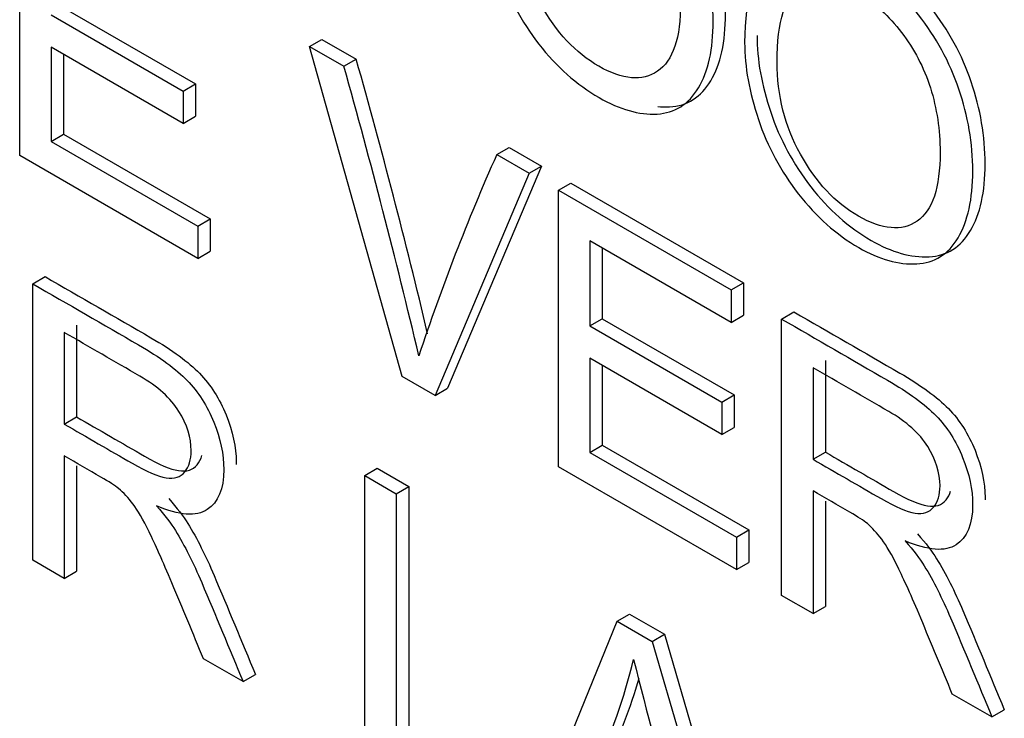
# Model space of a CAD drawing. Header units: inches. Extents: x 1 to 240, y -1 to 159.
# Tile 99 of 108: x 226.263 to 226.545, y 127.615 to 127.815. Entities that reach past the tile are written whole.
import ezdxf

# ---------------------------------------------------------------- set-up
doc = ezdxf.new("R2010")
doc.units = ezdxf.units.IN
doc.header["$MEASUREMENT"] = 0
doc.layers.add('Default', color=7, linetype='Continuous')
doc.layers.add('LAB20180', color=7, linetype='Continuous')

# ---------------------------------------------------------------- blocks, each defined once
blk = doc.blocks.new('SE1')
at = {"layer": 'LAB20180', "color": 7, "linetype": 'Continuous'}
for p, q in [((226.2633878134, 127.7761432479), (226.2633878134, 127.855164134)), ((226.2758930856, 127.8184309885), (226.3136388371, 127.7966384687)), ((226.2723575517, 127.8163897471), (226.3101033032, 127.7945972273)), ((226.3462554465, 127.8073204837), (226.3497909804, 127.8093617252)), ((226.3497909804, 127.8093617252), (226.3595802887, 127.8037098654)), ((226.3101033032, 127.7853439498), (226.2723575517, 127.8071364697)), ((226.2723575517, 127.8071364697), (226.2723575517, 127.7802178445)), ((226.3727093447, 127.7130264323), (226.3462554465, 127.8073204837)), ((226.3462554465, 127.8073204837), (226.3560447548, 127.8016686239)), ((226.2758930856, 127.8050952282), (226.2758930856, 127.7822590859)), ((226.3560447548, 127.8016686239), (226.3595802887, 127.8037098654)), ((226.3101033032, 127.7945972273), (226.3136388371, 127.7966384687)), ((226.3101033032, 127.7945972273), (226.3101033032, 127.7853439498)), ((226.3136388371, 127.7966384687), (226.3136388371, 127.7873851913)), ((226.3101033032, 127.7853439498), (226.3136388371, 127.7873851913)), ((226.2723575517, 127.7802178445), (226.2758930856, 127.7822590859)), ((226.2758930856, 127.7822590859), (226.3178277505, 127.7580480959)), ((226.2723575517, 127.7802178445), (226.3142922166, 127.7560068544)), ((226.3997551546, 127.7764324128), (226.4032906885, 127.7784736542)), ((226.4032906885, 127.7784736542), (226.4125336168, 127.7731372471)), ((226.3142922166, 127.746753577), (226.2633878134, 127.7761432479)), ((226.3997551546, 127.7764324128), (226.4089980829, 127.7710960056)), ((226.4125336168, 127.7731372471), (226.3856699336, 127.7096261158)), ((226.4089980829, 127.7710960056), (226.4125336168, 127.7731372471)), ((226.4089980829, 127.7710960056), (226.3821343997, 127.7075848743)), ((226.4174214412, 127.7662327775), (226.4209569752, 127.7682740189)), ((226.4209569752, 127.7682740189), (226.47026777, 127.7398044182)), ((226.4174214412, 127.6872118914), (226.4174214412, 127.7662327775)), ((226.4174214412, 127.7662327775), (226.4667322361, 127.7377631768)), ((226.3142922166, 127.7560068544), (226.3178277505, 127.7580480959)), ((226.3178277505, 127.7580480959), (226.3178277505, 127.7487948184)), ((226.3142922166, 127.7560068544), (226.3142922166, 127.746753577)), ((226.4667322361, 127.7284573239), (226.4263911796, 127.7517482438)), ((226.4263911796, 127.7517482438), (226.4263911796, 127.7274583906)), ((226.4299267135, 127.7497070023), (226.4299267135, 127.729499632)), ((226.3142922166, 127.746753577), (226.3178277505, 127.7487948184)), ((226.2670986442, 127.7395139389), (226.2706341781, 127.7415551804)), ((226.2670986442, 127.6604930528), (226.2670986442, 127.7395139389)), ((226.4667322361, 127.7377631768), (226.47026777, 127.7398044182)), ((226.47026777, 127.7398044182), (226.47026777, 127.7304985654)), ((226.4667322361, 127.7377631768), (226.4667322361, 127.7284573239)), ((226.4667322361, 127.7284573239), (226.47026777, 127.7304985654)), ((226.4811657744, 127.7294299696), (226.4847013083, 127.731471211)), ((226.2796494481, 127.7276226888), (226.2796494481, 127.7014401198)), ((226.4263911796, 127.7274583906), (226.4299267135, 127.729499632)), ((226.4263911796, 127.7274583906), (226.4641369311, 127.7056658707)), ((226.4299267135, 127.729499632), (226.467672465, 127.7077071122)), ((226.4811657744, 127.6504090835), (226.4811657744, 127.7294299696)), ((226.2761139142, 127.7255814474), (226.2761139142, 127.6993988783)), ((226.4641369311, 127.6964125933), (226.4263911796, 127.7182051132)), ((226.4263911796, 127.7182051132), (226.4263911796, 127.6912864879)), ((226.4299267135, 127.7161638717), (226.4299267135, 127.6933277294)), ((226.4937165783, 127.7175387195), (226.4937165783, 127.6913561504)), ((226.3821343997, 127.7075848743), (226.3727093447, 127.7130264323)), ((226.4901810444, 127.715497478), (226.4901810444, 127.689314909)), ((226.3821343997, 127.7075848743), (226.3856699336, 127.7096261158)), ((226.4641369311, 127.7056658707), (226.467672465, 127.7077071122)), ((226.467672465, 127.7077071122), (226.467672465, 127.6984538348)), ((226.4641369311, 127.7056658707), (226.4641369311, 127.6964125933)), ((226.2761139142, 127.6993988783), (226.2796494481, 127.7014401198)), ((226.4641369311, 127.6964125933), (226.467672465, 127.6984538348)), ((226.4263911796, 127.6912864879), (226.4299267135, 127.6933277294)), ((226.4299267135, 127.6933277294), (226.4718613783, 127.6691167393)), ((226.4263911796, 127.6912864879), (226.4683258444, 127.6670754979)), ((226.4901810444, 127.689314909), (226.4937165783, 127.6913561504)), ((226.2761139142, 127.6903033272), (226.2761139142, 127.6552880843)), ((226.2796494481, 127.6874437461), (226.2796494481, 127.6573293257)), ((226.3620321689, 127.6847040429), (226.3655677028, 127.6867452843)), ((226.3620321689, 127.6056831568), (226.3620321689, 127.6847040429)), ((226.3620321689, 127.6847040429), (226.3710474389, 127.6794990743)), ((226.3655677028, 127.6867452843), (226.3745829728, 127.6815403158)), ((226.4683258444, 127.6578222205), (226.4174214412, 127.6872118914)), ((226.3710474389, 127.6794990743), (226.3745829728, 127.6815403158)), ((226.3710474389, 127.6794990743), (226.3710474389, 127.6097314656)), ((226.3745829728, 127.6815403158), (226.3745829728, 127.6117727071)), ((226.4901810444, 127.6802719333), (226.4901810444, 127.6452041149)), ((226.4937165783, 127.6773990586), (226.4937165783, 127.6472453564)), ((226.4683258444, 127.6670754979), (226.4718613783, 127.6691167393)), ((226.4718613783, 127.6691167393), (226.4718613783, 127.6598634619)), ((226.4683258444, 127.6670754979), (226.4683258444, 127.6578222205)), ((226.2761139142, 127.6552880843), (226.2670986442, 127.6604930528)), ((226.4683258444, 127.6578222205), (226.4718613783, 127.6598634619)), ((226.2761139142, 127.6552880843), (226.2796494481, 127.6573293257)), ((226.4901810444, 127.6452041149), (226.4811657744, 127.6504090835)), ((226.4901810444, 127.6452041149), (226.4937165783, 127.6472453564)), ((226.4081102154, 127.5790799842), (226.4341998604, 127.6430380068)), ((226.4341998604, 127.6430380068), (226.4377353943, 127.6450792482)), ((226.4341998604, 127.6430380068), (226.4441712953, 127.6372809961)), ((226.4377353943, 127.6450792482), (226.4477068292, 127.6393222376)), ((226.4441712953, 127.6372809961), (226.4477068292, 127.6393222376)), ((226.4441712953, 127.6372809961), (226.4719456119, 127.5422246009)), ((226.4477068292, 127.6393222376), (226.4754811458, 127.5442658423)), ((226.3272459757, 127.6257669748), (226.3159541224, 127.6322863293)), ((226.3272459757, 127.6257669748), (226.3307815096, 127.6278082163)), ((226.5413131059, 127.6156830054), (226.5299757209, 127.6222286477)), ((226.5413131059, 127.6156830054), (226.5448486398, 127.6177242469))]:
    blk.add_line(p, q, dxfattribs=at)
for centre, radius, start, end in [((224.5162279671, 127.2819937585), 1.915759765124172, 13.3775202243, 15.8028771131), ((224.5126924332, 127.279952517), 1.915759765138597, 13.2451819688, 15.8028771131), ((226.9710431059, 127.5223090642), 0.625258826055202, 156.0192904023, 161.6755819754), ((226.2707234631, 127.6732285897), 0.1731157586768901, 335.0542550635, 346.2660775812), ((228.1314533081, 128.055381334), 1.744681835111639, 194.0398056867, 195.5784163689), ((226.274258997, 127.6752698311), 0.17311575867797, 335.0542550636, 343.7281593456)]:
    blk.add_arc(centre, radius, start, end, dxfattribs=at)
for points, knots in [([(226.3964085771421, 127.8512840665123), (226.3964085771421, 127.8643753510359), (226.3994591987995, 127.8728662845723), (226.4055149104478, 127.8767831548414), (226.4115920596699, 127.8807138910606), (226.4194476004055, 127.8798325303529), (226.429054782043, 127.8743383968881), (226.4353833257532, 127.8707192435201), (226.4410296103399, 127.8656371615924), (226.4511376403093, 127.8528613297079), (226.4550078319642, 127.8457373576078), (226.4602895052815, 127.8302801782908), (226.4616099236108, 127.8224727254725), (226.4616099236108, 127.8065423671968), (226.460243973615, 127.8001807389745), (226.4574210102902, 127.7955015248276), (226.4546076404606, 127.7908382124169), (226.450682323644, 127.7882986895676), (226.4455827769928, 127.7880358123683), (226.4404641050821, 127.7877719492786), (226.4349283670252, 127.7892976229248), (226.4225892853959, 127.796421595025), (226.4168522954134, 127.8015214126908), (226.4117982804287, 127.8080144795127), (226.4067239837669, 127.8145336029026), (226.4029196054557, 127.8216578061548), (226.3977289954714, 127.8370624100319), (226.3964085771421, 127.8443966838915), (226.3964085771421, 127.8512840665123)], [0, 0, 0, 0, 0.1334699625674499, 0.1334699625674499, 0.1334699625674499, 0.2546535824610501, 0.2546535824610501, 0.2546535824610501, 0.3390815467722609, 0.3390815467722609, 0.42350951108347, 0.42350951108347, 0.5079374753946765, 0.5079374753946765, 0.5940539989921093, 0.5940539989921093, 0.5940539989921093, 0.6745209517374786, 0.6745209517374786, 0.6745209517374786, 0.752952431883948, 0.752952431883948, 0.8380204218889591, 0.8380204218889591, 0.8380204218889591, 0.91901021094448, 0.91901021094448, 1, 1, 1, 1]), ([(226.445761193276, 127.7901558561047), (226.4468992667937, 127.790046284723), (226.4480184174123, 127.790020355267), (226.4491183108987, 127.7900770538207), (226.4542178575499, 127.7903399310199), (226.4581431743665, 127.7928794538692), (226.4609565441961, 127.7975427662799), (226.4637795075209, 127.8022219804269), (226.4651454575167, 127.8085836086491), (226.4651454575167, 127.8245139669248), (226.4638250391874, 127.8323214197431), (226.4585433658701, 127.8477785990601), (226.4546731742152, 127.8549025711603), (226.4445651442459, 127.8676784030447), (226.4389188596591, 127.8727604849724), (226.4325903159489, 127.8763796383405), (226.4277153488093, 127.879167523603), (226.4232914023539, 127.8807676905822), (226.4193219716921, 127.8811540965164)], [0.3086257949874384, 0.3086257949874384, 0.3086257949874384, 0.3086257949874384, 0.3254790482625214, 0.3254790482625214, 0.3254790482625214, 0.4059460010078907, 0.4059460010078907, 0.4059460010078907, 0.4920625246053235, 0.4920625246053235, 0.5764904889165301, 0.5764904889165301, 0.6609184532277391, 0.6609184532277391, 0.7453464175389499, 0.7453464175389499, 0.7453464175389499, 0.8068385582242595, 0.8068385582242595, 0.8068385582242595, 0.8068385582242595]), ([(226.4057425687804, 127.8456847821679), (226.4057425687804, 127.8361686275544), (226.4079280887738, 127.8274411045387), (226.4167612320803, 127.8114055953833), (226.4223160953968, 127.8054645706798), (226.42896371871, 127.8016791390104), (226.4357473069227, 127.7978162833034), (226.4413483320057, 127.7972628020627), (226.4457193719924, 127.8002596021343), (226.4501111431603, 127.8032706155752), (226.452321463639, 127.8097494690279), (226.452321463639, 127.8263107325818), (226.4513652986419, 127.8324883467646), (226.4476317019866, 127.844212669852), (226.4448998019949, 127.8494702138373), (226.4412572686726, 127.8542020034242), (226.4376474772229, 127.8588912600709), (226.4336079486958, 127.8625614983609), (226.4291003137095, 127.8652165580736), (226.4227269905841, 127.8689705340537), (226.4172165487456, 127.8695014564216), (226.4126178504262, 127.8671092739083), (226.4079964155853, 127.8647052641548), (226.4057425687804, 127.8575668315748), (226.4057425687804, 127.8456847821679)], [0, 0, 0, 0, 0.1217961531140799, 0.1217961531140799, 0.2435923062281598, 0.2435923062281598, 0.2435923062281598, 0.3589433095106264, 0.3589433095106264, 0.3589433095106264, 0.4946776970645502, 0.4946776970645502, 0.5793367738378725, 0.5793367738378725, 0.6639958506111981, 0.6639958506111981, 0.6639958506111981, 0.7426455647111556, 0.7426455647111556, 0.7426455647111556, 0.8546006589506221, 0.8546006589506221, 0.8546006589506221, 1, 1, 1, 1]), ([(226.4706251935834, 127.8084350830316), (226.4706251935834, 127.8215263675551), (226.4736758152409, 127.8300173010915), (226.4797315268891, 127.8339341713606), (226.4858086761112, 127.8378649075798), (226.4936642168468, 127.8369835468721), (226.5032713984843, 127.8314894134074), (226.5095544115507, 127.8278962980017), (226.5152462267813, 127.8227881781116), (226.5253542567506, 127.8100123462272), (226.5292244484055, 127.802888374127), (226.5345061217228, 127.78743119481), (226.5358265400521, 127.7796237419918), (226.5358265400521, 127.7636933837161), (226.5344150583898, 127.7573580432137), (226.5288601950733, 127.7479470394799), (226.5248989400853, 127.7454497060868), (226.5197993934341, 127.7451868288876), (226.5146456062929, 127.7449211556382), (226.5091449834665, 127.7464486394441), (226.4968059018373, 127.7535726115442), (226.4910689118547, 127.7586724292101), (226.4860148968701, 127.765165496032), (226.4809406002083, 127.7716846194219), (226.477136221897, 127.778808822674), (226.4719456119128, 127.7942134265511), (226.4706251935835, 127.8015477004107), (226.4706251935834, 127.8084350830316)], [0, 0, 0, 0, 0.1334698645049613, 0.1334698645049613, 0.1334698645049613, 0.2546533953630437, 0.2546533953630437, 0.2546533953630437, 0.3379595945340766, 0.3379595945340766, 0.4212657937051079, 0.4212657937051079, 0.5045719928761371, 0.5045719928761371, 0.5895443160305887, 0.5895443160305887, 0.6745166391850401, 0.6745166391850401, 0.6745166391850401, 0.7529502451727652, 0.7529502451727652, 0.8380205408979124, 0.8380205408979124, 0.8380205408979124, 0.9190102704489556, 0.9190102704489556, 1, 1, 1, 1]), ([(226.4741607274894, 127.8104763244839), (226.4741607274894, 127.8035889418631), (226.4754811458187, 127.7962546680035), (226.4806717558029, 127.7808500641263), (226.4844761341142, 127.7737258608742), (226.489550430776, 127.7672067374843), (226.4946044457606, 127.7607136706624), (226.5003414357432, 127.7556138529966), (226.5126805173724, 127.7484898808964), (226.5181811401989, 127.7469623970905), (226.5233349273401, 127.7472280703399), (226.5284344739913, 127.7474909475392), (226.5323957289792, 127.7499882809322), (226.5379505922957, 127.759399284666), (226.5393620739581, 127.7657346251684), (226.5393620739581, 127.7816649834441), (226.5380416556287, 127.7894724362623), (226.5327599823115, 127.8049296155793), (226.5288897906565, 127.8120535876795), (226.5187817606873, 127.8248294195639), (226.5130899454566, 127.829937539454), (226.5068069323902, 127.8335306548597), (226.5019319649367, 127.8363185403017), (226.4975080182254, 127.8379187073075), (226.4935385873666, 127.8383051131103)], [0, 0, 0, 0, 0.0809897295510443, 0.0809897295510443, 0.1619794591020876, 0.1619794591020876, 0.1619794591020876, 0.2470497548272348, 0.2470497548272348, 0.3254833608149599, 0.3254833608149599, 0.3254833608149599, 0.4104556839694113, 0.4104556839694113, 0.495428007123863, 0.495428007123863, 0.578734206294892, 0.578734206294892, 0.6620404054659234, 0.6620404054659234, 0.7453466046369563, 0.7453466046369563, 0.7453466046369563, 0.8068387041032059, 0.8068387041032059, 0.8068387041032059, 0.8068387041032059]), ([(226.4799136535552, 127.8028620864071), (226.4799136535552, 127.7933459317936), (226.4821447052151, 127.7845921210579), (226.4909778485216, 127.7685566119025), (226.4964871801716, 127.762641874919), (226.5031803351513, 127.7588301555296), (226.5099639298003, 127.7549669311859), (226.515564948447, 127.7544138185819), (226.5243070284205, 127.7604074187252), (226.5264925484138, 127.7669267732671), (226.5264925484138, 127.783488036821), (226.5255819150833, 127.7896393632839), (226.5237151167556, 127.7955015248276), (226.5218406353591, 127.8013878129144), (226.5190708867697, 127.8066475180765), (226.5118768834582, 127.8160585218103), (226.5078245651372, 127.8197125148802), (226.5033169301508, 127.8223675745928), (226.4969436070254, 127.8261215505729), (226.4914331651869, 127.8266524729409), (226.4868344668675, 127.8242602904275), (226.4822130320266, 127.8218562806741), (226.4799136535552, 127.814744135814), (226.4799136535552, 127.8028620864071)], [0, 0, 0, 0, 0.1218463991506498, 0.1218463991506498, 0.2436927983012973, 0.2436927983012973, 0.2436927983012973, 0.3737804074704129, 0.3737804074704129, 0.5038680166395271, 0.5038680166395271, 0.5850051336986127, 0.5850051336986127, 0.5850051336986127, 0.6637864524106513, 0.6637864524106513, 0.74256777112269, 0.74256777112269, 0.74256777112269, 0.8545185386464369, 0.8545185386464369, 0.8545185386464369, 1, 1, 1, 1]), ([(226.2706341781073, 127.7415551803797), (226.2807270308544, 127.7357280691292), (226.2908198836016, 127.7299009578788), (226.3009127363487, 127.7240738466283), (226.3070139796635, 127.7205512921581), (226.3116582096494, 127.7171338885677), (226.3147998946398, 127.7139004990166), (226.3179810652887, 127.7106264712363), (226.3205368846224, 127.7066450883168), (226.3224036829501, 127.7019921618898), (226.3242826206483, 127.6973089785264), (226.3252721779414, 127.6927651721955), (226.3252721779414, 127.6882432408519), (226.3252699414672, 127.6880350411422), (226.3252654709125, 127.6878293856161)], [0, 0, 0, 0, 0.3185589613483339, 0.3185589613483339, 0.3185589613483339, 0.4667472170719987, 0.4667472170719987, 0.4667472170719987, 0.5740518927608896, 0.5740518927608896, 0.5740518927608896, 0.6920510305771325, 0.6920510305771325, 0.6978192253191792, 0.6978192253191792, 0.6978192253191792, 0.6978192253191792]), ([(226.2670986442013, 127.7395139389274), (226.2771914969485, 127.7336868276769), (226.2872843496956, 127.7278597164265), (226.2973772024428, 127.722032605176), (226.3034784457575, 127.7185100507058), (226.3081226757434, 127.7150926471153), (226.3112643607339, 127.7118592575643), (226.3144455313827, 127.708585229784), (226.3170013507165, 127.7046038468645), (226.3188681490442, 127.6999509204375), (226.3207470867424, 127.6952677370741), (226.3217366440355, 127.6907239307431), (226.3217366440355, 127.6807871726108), (226.320143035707, 127.6769754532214), (226.3138596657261, 127.6729271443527), (226.309033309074, 127.6732425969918), (226.3024767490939, 127.676029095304)], [0, 0, 0, 0, 0.3185589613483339, 0.3185589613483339, 0.3185589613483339, 0.4667472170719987, 0.4667472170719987, 0.4667472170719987, 0.5740518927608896, 0.5740518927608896, 0.5740518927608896, 0.6920510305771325, 0.6920510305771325, 0.8460255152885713, 0.8460255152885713, 1, 1, 1, 1]), ([(226.4847013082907, 127.7314712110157), (226.4947941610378, 127.7256440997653), (226.504887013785, 127.7198169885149), (226.5149798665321, 127.7139898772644), (226.5210811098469, 127.7104673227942), (226.5256798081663, 127.7070762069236), (226.5320542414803, 127.7005568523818), (226.5346040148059, 127.6965611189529), (226.5364708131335, 127.6919081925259), (226.5383497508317, 127.6872250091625), (226.5393393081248, 127.6826812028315), (226.5393393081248, 127.6781503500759), (226.5393368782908, 127.6779334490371), (226.5393320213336, 127.6777193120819)], [0, 0, 0, 0, 0.3184289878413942, 0.3184289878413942, 0.3184289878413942, 0.4461326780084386, 0.4461326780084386, 0.5738363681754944, 0.5738363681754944, 0.5738363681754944, 0.6918952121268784, 0.6918952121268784, 0.6979106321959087, 0.6979106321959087, 0.6979106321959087, 0.6979106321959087]), ([(226.4811657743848, 127.7294299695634), (226.4912586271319, 127.723602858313), (226.501351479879, 127.7177757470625), (226.5114443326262, 127.7119486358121), (226.517545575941, 127.7084260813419), (226.5221442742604, 127.7050349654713), (226.5285187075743, 127.6985156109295), (226.5310684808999, 127.6945198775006), (226.5329352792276, 127.6898669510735), (226.5348142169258, 127.6851837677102), (226.5358037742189, 127.6806399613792), (226.5358037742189, 127.6707032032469), (226.5342101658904, 127.6668914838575), (226.5279267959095, 127.6628431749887), (226.5231004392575, 127.6632112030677), (226.5164983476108, 127.66597141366)], [0, 0, 0, 0, 0.3184289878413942, 0.3184289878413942, 0.3184289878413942, 0.4461326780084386, 0.4461326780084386, 0.5738363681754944, 0.5738363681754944, 0.5738363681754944, 0.6918952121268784, 0.6918952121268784, 0.8459476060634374, 0.8459476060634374, 1, 1, 1, 1]), ([(226.276113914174, 127.699398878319), (226.2825945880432, 127.6956572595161), (226.2890752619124, 127.6919156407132), (226.2955559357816, 127.6881740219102), (226.2996993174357, 127.6857818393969), (226.3029320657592, 127.6843885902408), (226.3052541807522, 127.6840468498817), (226.3076162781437, 127.6836992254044), (226.3093975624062, 127.6842308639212), (226.310581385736, 127.6857029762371), (226.3117988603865, 127.6872169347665), (226.3124026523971, 127.6892255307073), (226.3124026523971, 127.6954820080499), (226.3112188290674, 127.6992674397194), (226.3088967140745, 127.7030265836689), (226.3065494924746, 127.7068263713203), (226.3028410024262, 127.7101505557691), (226.297741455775, 127.7130947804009), (226.2905322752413, 127.7172570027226), (226.2833230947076, 127.7214192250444), (226.276113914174, 127.7255814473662)], [0, 0, 0, 0, 0.2284182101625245, 0.2284182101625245, 0.2284182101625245, 0.3439017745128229, 0.3439017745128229, 0.3439017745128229, 0.4243211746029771, 0.4243211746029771, 0.4243211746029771, 0.4994336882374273, 0.4994336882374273, 0.6067372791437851, 0.6067372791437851, 0.6067372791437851, 0.7458616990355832, 0.7458616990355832, 0.7458616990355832, 1, 1, 1, 1]), ([(226.4901810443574, 127.6893149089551), (226.4966617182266, 127.6855732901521), (226.5031423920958, 127.6818316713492), (226.5096230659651, 127.6780900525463), (226.5137664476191, 127.675697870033), (226.5169991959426, 127.6743571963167), (226.5193213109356, 127.6739628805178), (226.521657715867, 127.6735661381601), (226.5234191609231, 127.6741731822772), (226.5246485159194, 127.675671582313), (226.5258571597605, 127.6771447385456), (226.5264697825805, 127.6791415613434), (226.5264697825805, 127.6854506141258), (226.5252859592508, 127.6891834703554), (226.5229638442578, 127.692942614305), (226.520616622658, 127.6967424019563), (226.5168626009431, 127.7000928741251), (226.5118085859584, 127.703010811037), (226.5045994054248, 127.7071730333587), (226.4973902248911, 127.7113352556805), (226.4901810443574, 127.7154974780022)], [0, 0, 0, 0, 0.2284509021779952, 0.2284509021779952, 0.2284509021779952, 0.3439019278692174, 0.3439019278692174, 0.3439019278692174, 0.4247237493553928, 0.4247237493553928, 0.4247237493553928, 0.4990316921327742, 0.4990316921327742, 0.6067023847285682, 0.6067023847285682, 0.6067023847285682, 0.7458254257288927, 0.7458254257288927, 0.7458254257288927, 1, 1, 1, 1]), ([(226.2796494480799, 127.7014401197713), (226.2861301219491, 127.6976985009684), (226.2926107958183, 127.6939568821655), (226.2990914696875, 127.6902152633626), (226.3032348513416, 127.6878230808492), (226.3064675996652, 127.6864298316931), (226.3087897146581, 127.6860880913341), (226.3111518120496, 127.6857404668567), (226.3129330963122, 127.6862721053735), (226.3141169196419, 127.6877442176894), (226.3147256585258, 127.6885011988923), (226.3151809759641, 127.6893818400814), (226.3154841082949, 127.6903952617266)], [0, 0, 0, 0, 0.2284182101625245, 0.2284182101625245, 0.2284182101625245, 0.3439017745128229, 0.3439017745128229, 0.3439017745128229, 0.4243211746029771, 0.4243211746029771, 0.4243211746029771, 0.4618775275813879, 0.4618775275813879, 0.4618775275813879, 0.4618775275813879]), ([(226.4937165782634, 127.6913561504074), (226.5001972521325, 127.6876145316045), (226.5066779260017, 127.6838729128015), (226.513158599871, 127.6801312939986), (226.517301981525, 127.6777391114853), (226.5205347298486, 127.676398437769), (226.5228568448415, 127.6760041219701), (226.5251932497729, 127.6756073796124), (226.5269546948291, 127.6762144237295), (226.5281840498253, 127.6777128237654), (226.5287633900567, 127.6784189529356), (226.5292057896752, 127.6792453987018), (226.5295094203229, 127.6801982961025)], [0, 0, 0, 0, 0.2284509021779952, 0.2284509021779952, 0.2284509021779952, 0.3439019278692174, 0.3439019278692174, 0.3439019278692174, 0.4247237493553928, 0.4247237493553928, 0.4247237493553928, 0.4603418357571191, 0.4603418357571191, 0.4603418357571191, 0.4603418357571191]), ([(226.3159541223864, 127.6322863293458), (226.3129338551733, 127.6395154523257), (226.3099135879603, 127.6467445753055), (226.3068933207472, 127.6539736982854), (226.304277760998, 127.6602341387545), (226.3020669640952, 127.6651196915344), (226.3003822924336, 127.6686159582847), (226.2987026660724, 127.6721017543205), (226.2971040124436, 127.6747672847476), (226.2957835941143, 127.6765285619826), (226.2944521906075, 127.6783044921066), (226.2930516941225, 127.6797882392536), (226.2916402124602, 127.6809711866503), (226.2906382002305, 127.6818109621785), (226.288953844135, 127.682890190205), (226.2865861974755, 127.6842571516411), (226.283095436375, 127.6862725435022), (226.2796046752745, 127.6882879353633), (226.276113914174, 127.6903033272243)], [0, 0, 0, 0, 0.3074851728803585, 0.3074851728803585, 0.3074851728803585, 0.5161246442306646, 0.5161246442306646, 0.5161246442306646, 0.6344579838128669, 0.6344579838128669, 0.6344579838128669, 0.7169759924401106, 0.7169759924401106, 0.7169759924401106, 0.8093276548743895, 0.8093276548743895, 0.8093276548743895, 1, 1, 1, 1]), ([(226.5299757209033, 127.6222286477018), (226.5269706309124, 127.6294490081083), (226.5239655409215, 127.6366693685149), (226.5209604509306, 127.6438897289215), (226.5183543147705, 127.6501515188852), (226.5161340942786, 127.6550357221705), (226.5144038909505, 127.6585582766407), (226.5126912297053, 127.6620451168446), (226.511171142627, 127.6646833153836), (226.5098051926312, 127.6664708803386), (226.5084717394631, 127.6682159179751), (226.507118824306, 127.6697042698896), (226.5057073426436, 127.6709397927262), (226.5046814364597, 127.6718378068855), (226.5030209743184, 127.672806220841), (226.5006533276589, 127.6742257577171), (226.4971638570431, 127.6763178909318), (226.4936718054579, 127.6782565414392), (226.4901810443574, 127.6802719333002)], [0, 0, 0, 0, 0.3071834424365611, 0.3071834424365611, 0.3071834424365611, 0.5164162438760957, 0.5164162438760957, 0.5164162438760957, 0.6348069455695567, 0.6348069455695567, 0.6348069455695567, 0.7168295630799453, 0.7168295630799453, 0.7168295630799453, 0.8092335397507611, 0.8092335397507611, 0.8092335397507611, 1, 1, 1, 1]), ([(226.3060122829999, 127.6780703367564), (226.3083799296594, 127.6753889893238), (226.3102011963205, 127.6729705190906), (226.3114305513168, 127.670998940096), (226.3141294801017, 127.6666705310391), (226.3165756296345, 127.6617193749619), (226.3189432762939, 127.6561463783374), (226.3229517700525, 127.6467111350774), (226.3268354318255, 127.6372542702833), (226.3307815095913, 127.6278082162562)], [0, 0, 0, 0, 0.1592808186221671, 0.1592808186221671, 0.1592808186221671, 0.4528607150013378, 0.4528607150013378, 0.4528607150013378, 1, 1, 1, 1]), ([(226.3024767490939, 127.676029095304), (226.3048443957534, 127.6733477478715), (226.3066656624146, 127.6709292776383), (226.3078950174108, 127.6689576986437), (226.3105939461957, 127.6646292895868), (226.3130400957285, 127.6596781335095), (226.315407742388, 127.6541051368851), (226.3194162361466, 127.6446698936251), (226.3232998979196, 127.635213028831), (226.3272459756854, 127.6257669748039)], [0, 0, 0, 0, 0.1592808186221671, 0.1592808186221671, 0.1592808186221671, 0.4528607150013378, 0.4528607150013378, 0.4528607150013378, 1, 1, 1, 1]), ([(226.5200338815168, 127.6680126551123), (226.5224470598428, 127.6653050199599), (226.5242683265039, 127.6629391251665), (226.5254976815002, 127.6609149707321), (226.5281225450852, 127.6565930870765), (226.5306427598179, 127.6516354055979), (226.5330104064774, 127.6460624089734), (226.5370189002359, 127.6366271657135), (226.540902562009, 127.6271703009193), (226.5448486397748, 127.6177242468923)], [0, 0, 0, 0, 0.1601918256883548, 0.1601918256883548, 0.1601918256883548, 0.4533704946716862, 0.4533704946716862, 0.4533704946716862, 1, 1, 1, 1]), ([(226.5164983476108, 127.66597141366), (226.5189115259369, 127.6632637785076), (226.520732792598, 127.6608978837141), (226.5219621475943, 127.6588737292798), (226.5245870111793, 127.6545518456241), (226.5271072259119, 127.6495941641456), (226.5294748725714, 127.6440211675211), (226.53348336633, 127.6345859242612), (226.537367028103, 127.625129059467), (226.5413131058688, 127.61568300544)], [0, 0, 0, 0, 0.1601918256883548, 0.1601918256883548, 0.1601918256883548, 0.4533704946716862, 0.4533704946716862, 0.4533704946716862, 1, 1, 1, 1])]:
    blk.add_open_spline(points, degree=3, knots=knots, dxfattribs=at)

msp = doc.modelspace()

# ---------------------------------------------------------------- block references
at = {"layer": 'Default'}
msp.add_blockref('SE1', (0, 0), dxfattribs=at)

doc.saveas('drawing.dxf')
